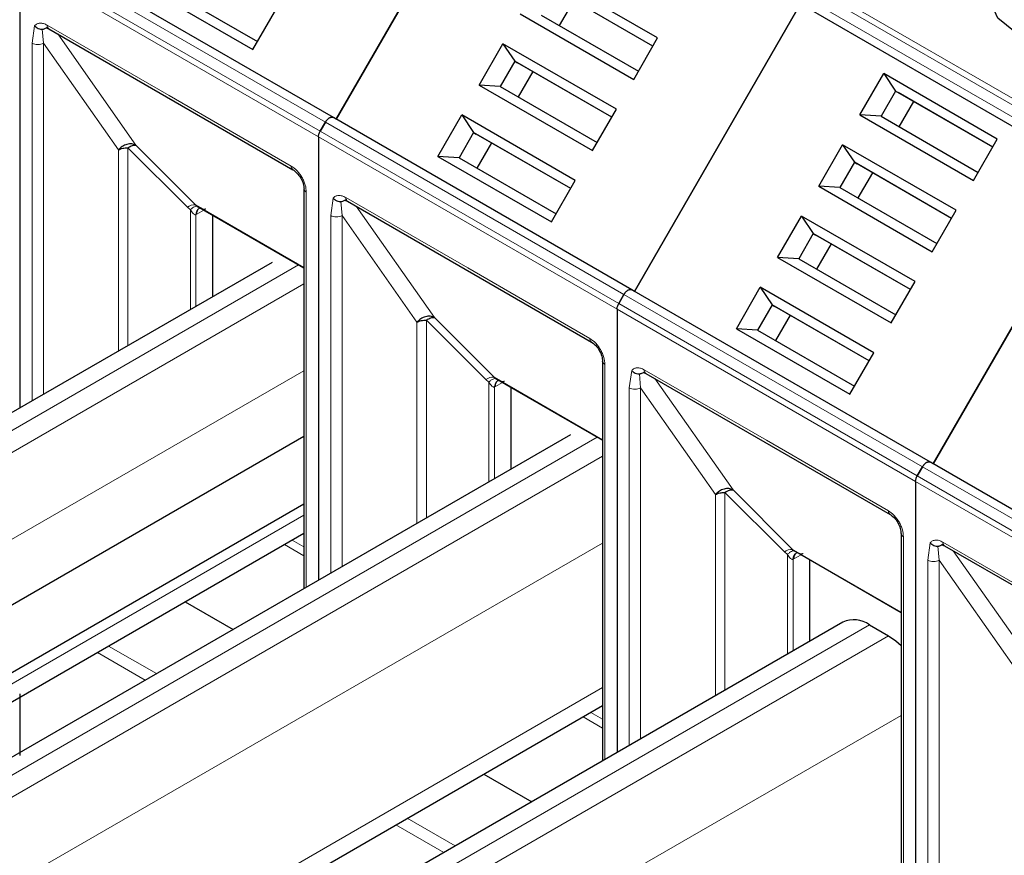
# Model space of a CAD drawing. Header units: millimetres. Extents: x 5 to 418, y 2 to 292.
# Tile 38 of 46: x 355 to 362, y 123 to 129. Entities that reach past the tile are written whole.
import ezdxf

# ---------------------------------------------------------------- set-up
doc = ezdxf.new("R2010")
doc.units = ezdxf.units.MM

msp = doc.modelspace()

# ---------------------------------------------------------------- linework, layer by layer
at = {"color": 7, "linetype": 'Continuous', "lineweight": 25}
for p, q in [((357.1122, 128.5419), (358.3622, 130.707)), ((358.3622, 130.707), (357.1122, 128.5419)), ((357.0922, 128.5535), (354.8436, 129.8516)), ((354.7315, 129.7064), (354.7315, 126.3665)), ((354.7315, 129.7064), (354.7315, 126.3665)), ((359.5342, 129.1528), (358.6787, 129.6467)), ((355.6302, 129.5592), (356.4857, 129.0653)), ((355.7896, 129.5479), (356.5207, 129.1259)), ((359.4993, 129.0922), (358.7682, 129.5142)), ((359.4993, 129.0922), (358.7882, 129.5027)), ((358.9032, 129.4363), (358.7932, 129.2458)), ((356.4857, 129.0653), (356.6656, 129.377)), ((360.6108, 129.4089), (359.3608, 127.2438)), ((359.3608, 127.2438), (360.6108, 129.4089)), ((360.6108, 129.4089), (362.8594, 128.1108)), ((358.4988, 129.335), (359.3543, 128.8411)), ((358.6582, 129.3237), (359.3893, 128.9017)), ((354.949, 129.2216), (356.7875, 128.1602)), ((359.3543, 128.8411), (359.5342, 129.1528)), ((358.1888, 128.7981), (358.3687, 129.1097)), ((359.2242, 128.6159), (358.3687, 129.1097)), ((358.3687, 129.1097), (358.4582, 128.9773)), ((358.4582, 128.9773), (358.3482, 128.7868)), ((359.1893, 128.5553), (358.4582, 128.9773)), ((358.4582, 128.9773), (358.4782, 128.9657)), ((359.1893, 128.5553), (358.4782, 128.9657)), ((358.5932, 128.8994), (358.4832, 128.7088)), ((361.0574, 128.5738), (361.2373, 128.8855)), ((362.0928, 128.3916), (361.2373, 128.8855)), ((361.2373, 128.8855), (361.3268, 128.7531)), ((358.1888, 128.7981), (359.0443, 128.3042)), ((358.3482, 128.7868), (358.1888, 128.7981)), ((358.3482, 128.7868), (359.0793, 128.3647)), ((361.3268, 128.7531), (361.2168, 128.5626)), ((362.0579, 128.331), (361.3268, 128.7531)), ((361.3268, 128.7531), (361.3468, 128.7415)), ((362.0579, 128.331), (361.3468, 128.7415)), ((361.4618, 128.6751), (361.3518, 128.4846)), ((359.0443, 128.3042), (359.2242, 128.6159)), ((359.3408, 127.2554), (357.0922, 128.5535)), ((357.1122, 128.5419), (357.0922, 128.5535)), ((357.8788, 128.2611), (358.0587, 128.5728)), ((358.9142, 128.0789), (358.0587, 128.5728)), ((358.0587, 128.5728), (358.1482, 128.4404)), ((361.0574, 128.5738), (361.9129, 128.08)), ((361.2168, 128.5626), (361.0574, 128.5738)), ((361.2168, 128.5626), (361.9479, 128.1405)), ((357.0322, 128.5188), (356.9925, 128.4501)), ((356.9925, 128.4501), (357.0322, 128.5188)), ((356.9801, 128.4083), (356.9801, 125.0684)), ((356.9801, 128.4083), (356.9801, 125.0684)), ((358.1482, 128.4404), (358.0382, 128.2498)), ((358.8793, 128.0183), (358.1482, 128.4404)), ((358.1482, 128.4404), (358.1682, 128.4288)), ((358.8793, 128.0183), (358.1682, 128.4288)), ((361.9129, 128.08), (362.0928, 128.3916)), ((358.2832, 128.3624), (358.1732, 128.1719)), ((360.7474, 128.0369), (360.9273, 128.3486)), ((361.7828, 127.8547), (360.9273, 128.3486)), ((360.9273, 128.3486), (361.0168, 128.2161)), ((357.8788, 128.2611), (358.7343, 127.7672)), ((358.0382, 128.2498), (357.8788, 128.2611)), ((358.0382, 128.2498), (358.7693, 127.8278)), ((361.0168, 128.2161), (360.9068, 128.0256)), ((361.7479, 127.7941), (361.0168, 128.2161)), ((361.0168, 128.2161), (361.0368, 128.2046)), ((361.7479, 127.7941), (361.0368, 128.2046)), ((358.7343, 127.7672), (358.9142, 128.0789)), ((361.1518, 128.1382), (361.0418, 127.9477)), ((362.8594, 128.1108), (361.6094, 125.9458)), ((361.6094, 125.9458), (362.8594, 128.1108)), ((356.8706, 128.0162), (356.8706, 125.0052)), ((356.8707, 128.0139), (356.8706, 128.0162)), ((360.7474, 128.0369), (361.6029, 127.543)), ((360.9068, 128.0256), (360.7474, 128.0369)), ((360.9068, 128.0256), (361.6379, 127.6036)), ((356.0539, 127.8956), (356.0691, 127.8848)), ((356.0605, 127.8895), (356.8706, 127.4218)), ((356.082, 127.8703), (356.0893, 127.8729)), ((357.1976, 127.9235), (359.0361, 126.8621)), ((361.6029, 127.543), (361.7828, 127.8547)), ((356.1811, 127.8199), (356.1811, 127.2033)), ((360.4374, 127.5), (360.6173, 127.8116)), ((361.4728, 127.3178), (360.6173, 127.8116)), ((360.6173, 127.8116), (360.7068, 127.6792)), ((360.7068, 127.6792), (360.5968, 127.4887)), ((361.4379, 127.2572), (360.7068, 127.6792)), ((360.7068, 127.6792), (360.7268, 127.6677)), ((361.4379, 127.2572), (360.7268, 127.6677)), ((360.8418, 127.6013), (360.7318, 127.4107)), ((360.4374, 127.5), (361.2929, 127.0061)), ((360.5968, 127.4887), (360.4374, 127.5)), ((360.5968, 127.4887), (361.3279, 127.0667)), ((356.6302, 127.4626), (351.3198, 124.397)), ((360.1274, 126.963), (360.3073, 127.2747)), ((361.1628, 126.7808), (360.3073, 127.2747)), ((360.3073, 127.2747), (360.3968, 127.1423)), ((361.2929, 127.0061), (361.4728, 127.3178)), ((359.2411, 127.152), (359.2808, 127.2208)), ((359.2808, 127.2208), (359.2411, 127.152)), ((359.3608, 127.2438), (359.3408, 127.2554)), ((361.5894, 125.9573), (359.3408, 127.2554)), ((360.3968, 127.1423), (360.2868, 126.9517)), ((361.1279, 126.7202), (360.3968, 127.1423)), ((360.3968, 127.1423), (360.4168, 127.1307)), ((361.1279, 126.7202), (360.4168, 127.1307)), ((359.2287, 127.1102), (359.2287, 123.7703)), ((359.2287, 127.1102), (359.2287, 123.7703)), ((360.5318, 127.0643), (360.4218, 126.8738)), ((360.1274, 126.963), (360.9829, 126.4692)), ((360.2868, 126.9517), (360.1274, 126.963)), ((360.2868, 126.9517), (361.0179, 126.5297)), ((360.9829, 126.4692), (361.1628, 126.7808)), ((359.1192, 126.7181), (359.1192, 123.7071)), ((359.1193, 126.7158), (359.1192, 126.7181)), ((358.3025, 126.5975), (358.3177, 126.5867)), ((359.4462, 126.6254), (361.2847, 125.564)), ((358.3091, 126.5914), (359.1192, 126.1237)), ((358.3306, 126.5722), (358.3379, 126.5748)), ((358.4297, 126.5218), (358.4297, 125.9053)), ((356.8706, 126.1517), (347.9125, 120.9803)), ((358.8788, 126.1645), (353.5684, 123.0989)), ((361.6094, 125.9458), (361.5894, 125.9573)), ((363.838, 124.6592), (361.5894, 125.9573)), ((361.4897, 125.8539), (361.5294, 125.9227)), ((361.5294, 125.9227), (361.4897, 125.8539)), ((361.4773, 125.8121), (361.4773, 122.4723)), ((361.4773, 125.8121), (361.4773, 122.4723)), ((348.1325, 120.5992), (356.8706, 125.6437)), ((351.8641, 122.5316), (356.8706, 125.4219)), ((361.3678, 125.4201), (361.3678, 122.409)), ((361.3679, 125.4177), (361.3678, 125.4201)), ((360.5511, 125.2994), (360.5663, 125.2886)), ((360.5577, 125.2933), (361.3678, 124.8256)), ((360.5792, 125.2741), (360.5865, 125.2767)), ((361.6948, 125.3273), (363.5333, 124.266)), ((360.6783, 125.2237), (360.6783, 124.6072)), ((355.9763, 124.9056), (356.3371, 124.6972)), ((360.9294, 124.7521), (355.817, 121.8008)), ((361.1294, 124.7323), (361.2737, 124.6491)), ((354.7315, 124.2111), (354.7315, 123.7475)), ((354.7315, 124.187), (354.7315, 123.7703)), ((354.1127, 121.2335), (359.1192, 124.1238)), ((358.2249, 123.6075), (358.5857, 123.3992))]:
    msp.add_line(p, q, dxfattribs=at)
at = {"color": 7, "linetype": 'Continuous', "lineweight": 18}
for p, q in [((357.0322, 128.5188), (354.7836, 129.8169)), ((356.9925, 128.4501), (354.7439, 129.7482)), ((356.9801, 128.4083), (354.7315, 129.7064)), ((360.6605, 129.5901), (362.9091, 128.2921)), ((362.8394, 128.1917), (360.5908, 129.4897)), ((360.6305, 129.5585), (362.8791, 128.2604)), ((360.5908, 129.4205), (362.8394, 128.1224)), ((354.8234, 129.1127), (354.8417, 129.2443)), ((354.9083, 129.1127), (354.8995, 129.2184)), ((354.9366, 129.249), (355.8558, 128.7184)), ((355.0156, 129.1831), (355.6049, 128.3447)), ((354.8234, 126.4196), (354.8234, 129.1127)), ((354.9083, 129.1127), (355.4731, 128.3094)), ((354.9083, 126.4686), (354.9083, 129.1127)), ((355.8558, 128.7184), (356.775, 128.1877)), ((359.2411, 127.152), (356.9925, 128.4501)), ((359.2808, 127.2208), (357.0322, 128.5188)), ((359.2287, 127.1102), (356.9801, 128.4083)), ((355.4731, 128.3094), (355.4729, 126.7945)), ((355.9927, 127.8772), (355.5437, 128.3262)), ((355.5437, 128.3262), (355.5437, 126.8354)), ((355.6049, 128.3447), (356.0539, 127.8956)), ((356.8882, 127.9917), (356.8882, 125.0154)), ((357.072, 127.8147), (357.0903, 127.9462)), ((357.1852, 127.9509), (358.1044, 127.4203)), ((355.9927, 127.8772), (356.0148, 127.8589)), ((356.0148, 127.8589), (356.0148, 127.1074)), ((356.8706, 127.4242), (356.0539, 127.8956)), ((356.1173, 127.8567), (356.0641, 127.826)), ((357.1569, 127.8146), (357.1481, 127.9203)), ((357.2642, 127.885), (357.8535, 127.0466)), ((356.0572, 127.8222), (356.0641, 127.826)), ((356.0572, 127.1318), (356.0572, 127.8222)), ((357.072, 125.1215), (357.072, 127.8147)), ((357.1569, 127.8146), (357.7217, 127.0113)), ((357.1569, 125.1705), (357.1569, 127.8146)), ((351.5198, 124.3772), (356.8302, 127.4428)), ((358.1044, 127.4203), (359.0236, 126.8896)), ((351.6641, 124.2939), (356.8706, 127.2996)), ((361.5294, 125.9227), (359.2808, 127.2208)), ((361.4897, 125.8539), (359.2411, 127.152)), ((357.8535, 127.0466), (358.3025, 126.5975)), ((361.4773, 125.8121), (359.2287, 127.1102)), ((357.7217, 127.0113), (357.7215, 125.4964)), ((358.2413, 126.5791), (357.7923, 127.0281)), ((357.7923, 127.0281), (357.7923, 125.5373)), ((359.1368, 126.6937), (359.1368, 123.7173)), ((351.9469, 123.804), (356.8706, 126.6464)), ((359.1192, 126.1261), (358.3025, 126.5975)), ((359.3206, 126.5166), (359.3389, 126.6481)), ((359.4055, 126.5165), (359.3967, 126.6222)), ((359.4338, 126.6529), (360.353, 126.1222)), ((358.2413, 126.5791), (358.2634, 126.5608)), ((358.2634, 126.5608), (358.2634, 125.8093)), ((358.3058, 126.5242), (358.3127, 126.5279)), ((358.3058, 125.8338), (358.3058, 126.5242)), ((358.3659, 126.5586), (358.3127, 126.5279)), ((359.5128, 126.5869), (360.1021, 125.7485)), ((359.3206, 123.8234), (359.3206, 126.5166)), ((359.4055, 126.5165), (359.9703, 125.7132)), ((359.4055, 123.8724), (359.4055, 126.5165)), ((359.0788, 126.1447), (353.7684, 123.0791)), ((360.353, 126.1222), (361.2722, 125.5915)), ((359.1192, 126.0015), (353.9127, 122.9958)), ((363.7383, 124.5559), (361.4897, 125.8539)), ((363.778, 124.6246), (361.5294, 125.9227)), ((363.7259, 124.514), (361.4773, 125.8121)), ((359.9703, 125.7132), (359.9701, 124.1984)), ((360.4899, 125.281), (360.0409, 125.73)), ((360.0409, 125.73), (360.0409, 124.2392)), ((360.1021, 125.7485), (360.5511, 125.2994)), ((351.9469, 122.7148), (356.8706, 125.5572)), ((359.1192, 125.3483), (354.1955, 122.5059)), ((356.7236, 125.337), (356.8706, 125.2522)), ((356.8706, 125.3191), (356.7816, 125.3705)), ((361.3854, 125.3956), (361.3854, 122.4192)), ((361.5692, 125.2185), (361.5875, 125.35)), ((361.6824, 125.3548), (362.6016, 124.8241)), ((360.4899, 125.281), (360.512, 125.2627)), ((360.512, 125.2627), (360.512, 124.5112)), ((361.3678, 124.828), (360.5511, 125.2994)), ((360.6145, 125.2605), (360.5613, 125.2298)), ((361.6541, 125.2184), (361.6453, 125.3241)), ((361.7614, 125.2888), (362.3507, 124.4504)), ((360.5544, 125.2261), (360.5613, 125.2298)), ((360.5544, 124.5357), (360.5544, 125.2261)), ((361.5692, 122.5253), (361.5692, 125.2185)), ((361.6541, 125.2184), (362.2189, 124.4152)), ((361.6541, 122.5743), (361.6541, 125.2184)), ((361.1294, 124.7323), (356.017, 121.781)), ((361.2737, 124.6491), (356.1613, 121.6978)), ((355.6754, 124.3152), (355.3145, 124.5235)), ((355.7602, 124.3642), (355.3994, 124.5725)), ((359.1192, 124.2591), (354.1955, 121.4167)), ((359.1192, 124.021), (359.0302, 124.0724)), ((361.3678, 124.0502), (356.4441, 121.2079)), ((358.9722, 124.0389), (359.1192, 123.9541)), ((358.0088, 123.0661), (357.648, 123.2744)), ((357.924, 123.0171), (357.5631, 123.2255))]:
    msp.add_line(p, q, dxfattribs=at)
at = {"color": 7, "linetype": 'Continuous', "lineweight": 25, "flags": 128}
for points in [[(362.2268, 129.1963), (362.0974, 129.303), (362.0389, 129.4289), (362.0586, 129.5587), (362.154, 129.6768), (362.3136, 129.769), (362.5182, 129.8241), (362.7431, 129.8354), (362.9612, 129.8017), (363.1461, 129.727)], [(356.7855, 128.1615), (356.7867, 128.1607), (356.7875, 128.1602)], [(359.0341, 126.8635), (359.0353, 126.8626), (359.0361, 126.8621)], [(361.2827, 125.5654), (361.2839, 125.5645), (361.2847, 125.564)], [(361.2737, 124.6491), (361.3288, 124.6109), (361.3678, 124.5761)]]:
    msp.add_lwpolyline(points, dxfattribs=at)
at = {"color": 7, "linetype": 'Continuous', "lineweight": 18}
for centre, radius, start, end in [((354.9651, 129.2454), 0.0288, 172.74417, 235.94365), ((356.806, 128.1849), 0.0311, 174.79359, 228.71218), ((356.901, 128.0198), 0.0309, 191.12459, 245.37522), ((357.2137, 127.9473), 0.0288, 172.74417, 235.94365), ((356.0452, 127.8137), 0.0824, 83.93525, 129.59813), ((356.1096, 127.8255), 0.0524, 120.50191, 183.60726), ((356.1147, 127.8308), 0.0508, 127.44584, 185.46637), ((359.0546, 126.8868), 0.0311, 174.79359, 228.71218), ((359.1496, 126.7217), 0.0309, 191.12459, 245.37522), ((358.2938, 126.5156), 0.0824, 83.93525, 129.59813), ((359.4623, 126.6492), 0.0288, 172.74417, 235.94365), ((358.3582, 126.5275), 0.0524, 120.50191, 183.60726), ((358.3633, 126.5327), 0.0508, 127.44584, 185.46637), ((361.3032, 125.5887), 0.0311, 174.79359, 228.71218), ((361.3982, 125.4236), 0.0309, 191.12459, 245.37522), ((361.7109, 125.3511), 0.0288, 172.74417, 235.94365), ((360.5424, 125.2175), 0.0824, 83.93525, 129.59813), ((360.6068, 125.2294), 0.0524, 120.50191, 183.60726), ((360.6119, 125.2347), 0.0508, 127.44584, 185.46637)]:
    msp.add_arc(centre, radius, start, end, dxfattribs=at)
at = {"color": 7, "linetype": 'Continuous', "lineweight": 25}
msp.add_arc((361.0122, 124.5688), 0.2012, 54.38242, 114.30712, dxfattribs=at)
at = {"color": 7, "linetype": 'Continuous', "lineweight": 18}
for points, knots in [([(354.8417, 129.2443), (354.8473, 129.2497), (354.8586, 129.2605), (354.882, 129.2656), (354.9083, 129.2631), (354.9271, 129.2537), (354.9366, 129.249)], [0, 0, 0, 0, 0.249225, 0.499952, 0.749234, 1, 1, 1, 1]), ([(356.775, 128.1877), (356.7893, 128.1777), (356.8112, 128.1623), (356.8376, 128.1309), (356.8556, 128.1036), (356.8702, 128.0744), (356.8843, 128.0358), (356.8867, 128.009), (356.8882, 127.9917)], [0, 0, 0, 0, 0.239443, 0.369507, 0.5, 0.630064, 0.760557, 1, 1, 1, 1]), ([(357.0903, 127.9462), (357.0959, 127.9516), (357.1072, 127.9625), (357.1306, 127.9675), (357.1569, 127.965), (357.1757, 127.9556), (357.1852, 127.9509)], [0, 0, 0, 0, 0.249225, 0.499952, 0.749234, 1, 1, 1, 1]), ([(356.0148, 127.8589), (356.0201, 127.8636), (356.0308, 127.8733), (356.046, 127.8824), (356.0595, 127.8869), (356.0659, 127.8855), (356.0691, 127.8848)], [0, 0, 0, 0, 0.246081, 0.5, 0.753919, 1, 1, 1, 1]), ([(356.0572, 127.8222), (356.0558, 127.8219), (356.0527, 127.821), (356.0458, 127.8223), (356.0309, 127.8317), (356.0217, 127.8473), (356.0148, 127.8589)], [0, 0, 0, 0, 0.080405, 0.168751, 0.38169, 1, 1, 1, 1]), ([(356.0691, 127.8848), (356.0815, 127.8774), (356.0983, 127.8675), (356.1192, 127.8631), (356.1276, 127.8636), (356.1308, 127.8648), (356.1323, 127.8654)], [0, 0, 0, 0, 0.606817, 0.824432, 0.915549, 1, 1, 1, 1]), ([(359.0236, 126.8896), (359.0379, 126.8796), (359.0598, 126.8643), (359.0862, 126.8328), (359.1042, 126.8055), (359.1188, 126.7763), (359.1329, 126.7377), (359.1353, 126.711), (359.1368, 126.6937)], [0, 0, 0, 0, 0.239443, 0.369507, 0.5, 0.630064, 0.760557, 1, 1, 1, 1]), ([(359.3389, 126.6481), (359.3445, 126.6535), (359.3558, 126.6644), (359.3792, 126.6694), (359.4055, 126.6669), (359.4243, 126.6576), (359.4338, 126.6529)], [0, 0, 0, 0, 0.249225, 0.499952, 0.749234, 1, 1, 1, 1]), ([(358.2634, 126.5608), (358.2687, 126.5655), (358.2794, 126.5752), (358.2946, 126.5843), (358.308, 126.5888), (358.3145, 126.5874), (358.3177, 126.5867)], [0, 0, 0, 0, 0.246081, 0.5, 0.753919, 1, 1, 1, 1]), ([(358.3058, 126.5242), (358.3044, 126.5238), (358.3013, 126.523), (358.2944, 126.5242), (358.2795, 126.5336), (358.2703, 126.5492), (358.2634, 126.5608)], [0, 0, 0, 0, 0.080405, 0.168751, 0.38169, 1, 1, 1, 1]), ([(358.3177, 126.5867), (358.3301, 126.5793), (358.3469, 126.5694), (358.3678, 126.5651), (358.3762, 126.5655), (358.3794, 126.5667), (358.3809, 126.5673)], [0, 0, 0, 0, 0.606817, 0.824432, 0.915549, 1, 1, 1, 1]), ([(361.2722, 125.5915), (361.2865, 125.5816), (361.3084, 125.5662), (361.3348, 125.5347), (361.3528, 125.5074), (361.3674, 125.4782), (361.3815, 125.4396), (361.3839, 125.4129), (361.3854, 125.3956)], [0, 0, 0, 0, 0.239443, 0.369507, 0.5, 0.630064, 0.760557, 1, 1, 1, 1]), ([(361.5875, 125.35), (361.5931, 125.3554), (361.6044, 125.3663), (361.6278, 125.3714), (361.6541, 125.3689), (361.6729, 125.3595), (361.6824, 125.3548)], [0, 0, 0, 0, 0.249225, 0.499952, 0.749234, 1, 1, 1, 1]), ([(360.512, 125.2627), (360.5173, 125.2674), (360.528, 125.2771), (360.5432, 125.2862), (360.5566, 125.2908), (360.5631, 125.2893), (360.5663, 125.2886)], [0, 0, 0, 0, 0.246081, 0.5, 0.753919, 1, 1, 1, 1]), ([(360.5544, 125.2261), (360.553, 125.2257), (360.5499, 125.2249), (360.543, 125.2261), (360.5281, 125.2356), (360.5189, 125.2511), (360.512, 125.2627)], [0, 0, 0, 0, 0.080405, 0.168751, 0.38169, 1, 1, 1, 1]), ([(360.5663, 125.2886), (360.5787, 125.2813), (360.5955, 125.2713), (360.6164, 125.267), (360.6248, 125.2674), (360.628, 125.2686), (360.6295, 125.2692)], [0, 0, 0, 0, 0.606817, 0.824432, 0.915549, 1, 1, 1, 1])]:
    msp.add_open_spline(points, degree=3, knots=knots, dxfattribs=at)
at = {"color": 7, "linetype": 'Continuous', "lineweight": 25}
for points, knots in [([(354.8417, 129.2443), (354.8453, 129.2406), (354.853, 129.2328), (354.8687, 129.2239), (354.885, 129.2187), (354.8953, 129.2185), (354.8995, 129.2184)], [0, 0, 0, 0, 0.239257, 0.501501, 0.800751, 1, 1, 1, 1]), ([(354.8995, 129.2184), (354.9008, 129.2185), (354.9036, 129.2188), (354.9103, 129.221), (354.9194, 129.2252), (354.9294, 129.2298), (354.9378, 129.2326), (354.9424, 129.2337), (354.944, 129.234)], [0, 0, 0, 0, 0.077668, 0.16614, 0.395453, 0.667243, 0.886321, 1, 1, 1, 1]), ([(354.9279, 129.229), (354.9278, 129.229), (354.9269, 129.2285), (354.9327, 129.2299), (354.9443, 129.2238), (354.9492, 129.2212)], [0, 0, 0, 0, 0.072991, 0.616931, 1, 1, 1, 1]), ([(355.6049, 128.3447), (355.5947, 128.3489), (355.5744, 128.3573), (355.5369, 128.3532), (355.5003, 128.3375), (355.4822, 128.3188), (355.4731, 128.3094)], [0, 0, 0, 0, 0.249998, 0.499999, 0.749999, 1, 1, 1, 1]), ([(355.5437, 128.3262), (355.5496, 128.3298), (355.5613, 128.3371), (355.578, 128.3436), (355.5932, 128.3467), (355.601, 128.3453), (355.6049, 128.3447)], [0, 0, 0, 0, 0.2500013, 0.5000026, 0.7500039, 1, 1, 1, 1]), ([(356.7846, 128.1621), (356.7959, 128.1541), (356.8186, 128.1383), (356.8472, 128.0987), (356.8671, 128.0542), (356.8695, 128.0266), (356.8708, 128.0128)], [0, 0, 0, 0, 0.249998, 0.499998, 0.749998, 1, 1, 1, 1]), ([(357.0903, 127.9462), (357.0939, 127.9425), (357.1016, 127.9347), (357.1173, 127.9258), (357.1336, 127.9207), (357.1439, 127.9204), (357.1481, 127.9203)], [0, 0, 0, 0, 0.239257, 0.501501, 0.800751, 1, 1, 1, 1]), ([(357.1481, 127.9203), (357.1494, 127.9205), (357.1522, 127.9208), (357.1589, 127.9229), (357.168, 127.9271), (357.178, 127.9317), (357.1864, 127.9345), (357.191, 127.9356), (357.1926, 127.9359)], [0, 0, 0, 0, 0.077668, 0.16614, 0.395453, 0.667243, 0.886321, 1, 1, 1, 1]), ([(357.1765, 127.931), (357.1764, 127.9309), (357.1755, 127.9305), (357.1813, 127.9318), (357.1929, 127.9257), (357.1978, 127.9231)], [0, 0, 0, 0, 0.072991, 0.616931, 1, 1, 1, 1]), ([(357.8535, 127.0466), (357.8433, 127.0508), (357.823, 127.0592), (357.7855, 127.0551), (357.7489, 127.0394), (357.7308, 127.0207), (357.7217, 127.0113)], [0, 0, 0, 0, 0.249998, 0.499999, 0.749999, 1, 1, 1, 1]), ([(357.7923, 127.0281), (357.7982, 127.0318), (357.8099, 127.039), (357.8266, 127.0455), (357.8418, 127.0486), (357.8496, 127.0473), (357.8535, 127.0466)], [0, 0, 0, 0, 0.2500013, 0.5000026, 0.7500039, 1, 1, 1, 1]), ([(359.0332, 126.864), (359.0445, 126.856), (359.0672, 126.8402), (359.0958, 126.8006), (359.1157, 126.7561), (359.1181, 126.7285), (359.1194, 126.7147)], [0, 0, 0, 0, 0.2499985, 0.499998, 0.7499985, 1, 1, 1, 1]), ([(359.3389, 126.6481), (359.3425, 126.6444), (359.3502, 126.6366), (359.3659, 126.6277), (359.3822, 126.6226), (359.3925, 126.6223), (359.3967, 126.6222)], [0, 0, 0, 0, 0.239257, 0.501501, 0.800751, 1, 1, 1, 1]), ([(359.3967, 126.6222), (359.398, 126.6224), (359.4008, 126.6227), (359.4075, 126.6248), (359.4166, 126.629), (359.4266, 126.6336), (359.435, 126.6364), (359.4396, 126.6375), (359.4412, 126.6379)], [0, 0, 0, 0, 0.077668, 0.16614, 0.395453, 0.667243, 0.886321, 1, 1, 1, 1]), ([(359.4251, 126.6329), (359.425, 126.6328), (359.4241, 126.6324), (359.4299, 126.6337), (359.4415, 126.6276), (359.4464, 126.6251)], [0, 0, 0, 0, 0.072991, 0.616931, 1, 1, 1, 1]), ([(360.1021, 125.7485), (360.0919, 125.7527), (360.0716, 125.7611), (360.0341, 125.757), (359.9975, 125.7413), (359.9794, 125.7226), (359.9703, 125.7132)], [0, 0, 0, 0, 0.249998, 0.4999987, 0.7499993, 1, 1, 1, 1]), ([(360.0409, 125.73), (360.0468, 125.7337), (360.0585, 125.7409), (360.0752, 125.7474), (360.0904, 125.7505), (360.0982, 125.7492), (360.1021, 125.7485)], [0, 0, 0, 0, 0.250001, 0.500003, 0.750004, 1, 1, 1, 1]), ([(361.2818, 125.5659), (361.2931, 125.558), (361.3158, 125.5421), (361.3444, 125.5025), (361.3643, 125.458), (361.3667, 125.4304), (361.368, 125.4166)], [0, 0, 0, 0, 0.249998, 0.499998, 0.749998, 1, 1, 1, 1]), ([(361.5875, 125.35), (361.5911, 125.3463), (361.5988, 125.3385), (361.6145, 125.3296), (361.6308, 125.3245), (361.6411, 125.3242), (361.6453, 125.3241)], [0, 0, 0, 0, 0.239257, 0.501501, 0.800751, 1, 1, 1, 1]), ([(361.6453, 125.3241), (361.6466, 125.3243), (361.6494, 125.3246), (361.6561, 125.3268), (361.6652, 125.3309), (361.6752, 125.3355), (361.6836, 125.3384), (361.6882, 125.3394), (361.6898, 125.3398)], [0, 0, 0, 0, 0.077668, 0.16614, 0.395453, 0.667243, 0.886321, 1, 1, 1, 1]), ([(361.6737, 125.3348), (361.6736, 125.3347), (361.6727, 125.3343), (361.6785, 125.3356), (361.6901, 125.3295), (361.695, 125.327)], [0, 0, 0, 0, 0.072991, 0.616931, 1, 1, 1, 1])]:
    msp.add_open_spline(points, degree=3, knots=knots, dxfattribs=at)
at = {"color": 7, "linetype": 'Continuous', "lineweight": 18}
for points in [[(354.8234, 129.1127), (354.8296, 129.1099), (354.842, 129.1042), (354.8659, 129.1018), (354.8897, 129.1042), (354.9021, 129.1099), (354.9083, 129.1127)], [(357.072, 127.8147), (357.0782, 127.8118), (357.0906, 127.8061), (357.1145, 127.8037), (357.1383, 127.8061), (357.1507, 127.8118), (357.1569, 127.8146)], [(359.3206, 126.5166), (359.3268, 126.5137), (359.3392, 126.508), (359.3631, 126.5056), (359.3869, 126.508), (359.3993, 126.5137), (359.4055, 126.5165)], [(361.5692, 125.2185), (361.5754, 125.2156), (361.5878, 125.2099), (361.6117, 125.2075), (361.6355, 125.2099), (361.6479, 125.2156), (361.6541, 125.2184)]]:
    msp.add_open_spline(points, degree=3, dxfattribs=at)
at = {"color": 7, "linetype": 'Continuous', "lineweight": 25}
for points in [[(357.0922, 128.5535), (357.0878, 128.555), (357.0791, 128.558), (357.0622, 128.5517), (357.0454, 128.5385), (357.0366, 128.5254), (357.0322, 128.5188)], [(357.0322, 128.5188), (357.0366, 128.5254), (357.0454, 128.5385), (357.0622, 128.5517), (357.0791, 128.558), (357.0878, 128.555), (357.0922, 128.5535)], [(356.9801, 128.4083), (356.9803, 128.4116), (356.9806, 128.4182), (356.9831, 128.4289), (356.987, 128.4397), (356.9907, 128.4467), (356.9925, 128.4501)], [(356.9801, 128.4083), (356.9803, 128.4116), (356.9806, 128.4182), (356.9831, 128.4289), (356.987, 128.4397), (356.9907, 128.4467), (356.9925, 128.4501)], [(355.4731, 128.3094), (355.478, 128.3119), (355.4877, 128.3169), (355.5053, 128.3222), (355.5241, 128.3256), (355.5371, 128.326), (355.5437, 128.3262)], [(359.2808, 127.2208), (359.2852, 127.2273), (359.294, 127.2404), (359.3108, 127.2536), (359.3277, 127.2599), (359.3364, 127.2569), (359.3408, 127.2554)], [(359.3408, 127.2554), (359.3364, 127.2569), (359.3277, 127.2599), (359.3108, 127.2536), (359.294, 127.2404), (359.2852, 127.2273), (359.2808, 127.2208)], [(359.2287, 127.1102), (359.2289, 127.1135), (359.2292, 127.1201), (359.2317, 127.1308), (359.2356, 127.1416), (359.2393, 127.1486), (359.2411, 127.152)], [(359.2287, 127.1102), (359.2289, 127.1135), (359.2292, 127.1201), (359.2317, 127.1308), (359.2356, 127.1416), (359.2393, 127.1486), (359.2411, 127.152)], [(357.7217, 127.0113), (357.7266, 127.0138), (357.7363, 127.0189), (357.7539, 127.0241), (357.7727, 127.0275), (357.7857, 127.0279), (357.7923, 127.0281)], [(361.5294, 125.9227), (361.5338, 125.9292), (361.5426, 125.9423), (361.5594, 125.9555), (361.5763, 125.9618), (361.585, 125.9588), (361.5894, 125.9573)], [(361.5894, 125.9573), (361.585, 125.9588), (361.5763, 125.9618), (361.5594, 125.9555), (361.5426, 125.9423), (361.5338, 125.9292), (361.5294, 125.9227)], [(361.4773, 125.8121), (361.4775, 125.8154), (361.4778, 125.822), (361.4803, 125.8327), (361.4842, 125.8435), (361.4879, 125.8505), (361.4897, 125.8539)], [(361.4773, 125.8121), (361.4775, 125.8154), (361.4778, 125.822), (361.4803, 125.8327), (361.4842, 125.8435), (361.4879, 125.8505), (361.4897, 125.8539)], [(359.9703, 125.7132), (359.9752, 125.7157), (359.9849, 125.7208), (360.0025, 125.726), (360.0213, 125.7294), (360.0343, 125.7298), (360.0409, 125.73)]]:
    msp.add_open_spline(points, degree=3, dxfattribs=at)

doc.saveas('drawing.dxf')
